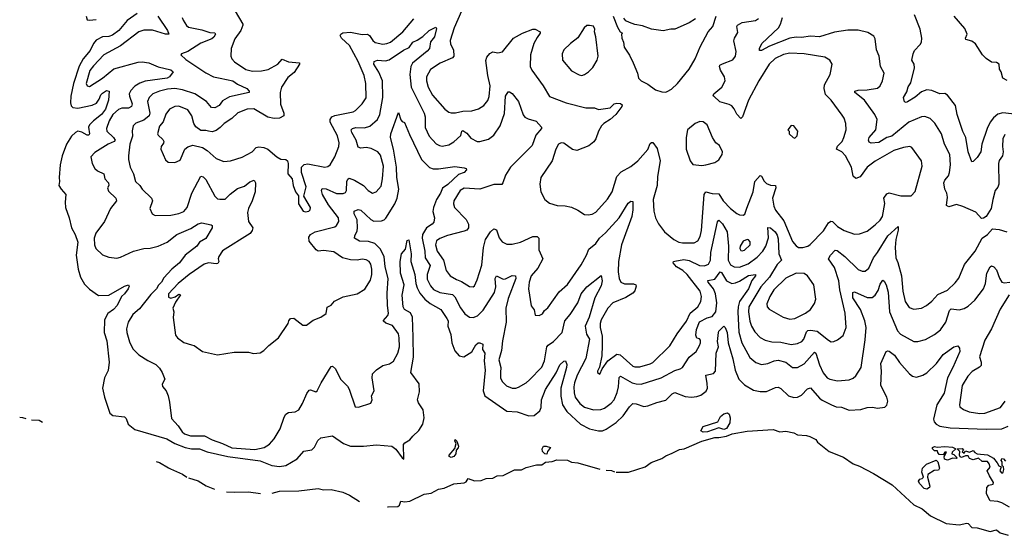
# Model space of a CAD drawing. Extents: x 1493970 to 1595317, y 729910 to 844791.
# Tile 5 of 256: x 1505164 to 1512785, y 766295 to 770288. Entities that reach past the tile are written whole.
import ezdxf

# ---------------------------------------------------------------- set-up
doc = ezdxf.new("R2010")
doc.units = 0

msp = doc.modelspace()

# ---------------------------------------------------------------- linework, layer by layer
at = {"layer": '0CON10XD'}
for points in [[(1506074.4, 770335.6), (1505996.6, 770283.4), (1505930.5, 770205), (1505882, 770168), (1505855, 770157.5), (1505805, 770154.6), (1505755, 770129.6), (1505735.9, 770105), (1505710.7, 770049.3), (1505655, 769985.3), (1505625, 769927.9), (1505579.2, 769795), (1505559.8, 769695), (1505556.2, 769645), (1505561.2, 769621.2), (1505575, 769608.4), (1505615, 769603.5), (1505724.1, 769625.9), (1505759, 769641), (1505778.1, 769671.9), (1505793, 769707), (1505805, 769720.5), (1505835, 769739.2), (1505855.7, 769735.7), (1505851.8, 769665), (1505828, 769595), (1505798, 769555), (1505734.6, 769505.4), (1505705.4, 769474.6), (1505697.7, 769455), (1505703.8, 769405), (1505700, 769395), (1505685, 769394.7), (1505645, 769417.6), (1505615, 769423.8), (1505595, 769414.5), (1505564, 769386), (1505525, 769323.3), (1505493.3, 769235), (1505476.7, 769165), (1505468.9, 769065), (1505471.9, 769035), (1505465.8, 769005), (1505484.2, 768975), (1505521.2, 768935), (1505515.4, 768874.6), (1505519.2, 768835), (1505548, 768755), (1505565, 768677.5), (1505593.9, 768623.9), (1505614.1, 768565), (1505602.2, 768465), (1505616.2, 768355), (1505634.7, 768294.7), (1505665, 768240.8), (1505705, 768200), (1505773, 768153), (1505855, 768154), (1505975, 768224.6), (1506005, 768234.2), (1506011.1, 768225), (1506004.6, 768205), (1505974.6, 768165), (1505951.5, 768145), (1505919.1, 768075), (1505890.5, 768045), (1505845, 768011.5), (1505820.8, 767965), (1505818.4, 767865), (1505838.6, 767801.4), (1505855.9, 767635), (1505847.6, 767572.4), (1505821.4, 767515), (1505805.8, 767435), (1505821.4, 767365), (1505862, 767242), (1505885, 767223.8), (1505975, 767212.5), (1505989, 767199), (1506004.1, 767155), (1506055, 767113.6), (1506301.9, 767041.9), (1506365, 767006.2), (1506445.5, 766975.5), (1506495, 766965.2), (1506555, 766964.8), (1506615, 766940.5), (1506775, 766904.5), (1507025, 766870.8), (1507115, 766834.8), (1507175, 766826.8), (1507223.3, 766835), (1507312, 766888), (1507364.3, 766945.7), (1507425, 766957.1), (1507445, 766977.5), (1507471.1, 767028.9), (1507495, 767049.5), (1507585, 767065.6), (1507671.2, 767005), (1507725, 766984.3), (1507825, 766985.6), (1507925, 766996.7), (1508045, 766984.4), (1508075, 766962.2), (1508125, 766894), (1508137.5, 766885), (1508135, 766998), (1508145, 767010.8), (1508185, 767034.3), (1508207, 767063), (1508254, 767106), (1508283.3, 767155), (1508295.5, 767204.5), (1508286.4, 767266.4), (1508251.7, 767321.7), (1508244.2, 767344.2), (1508257.8, 767405), (1508257.3, 767467.3), (1508192.5, 767555), (1508213.2, 767675), (1508209.4, 767830.6), (1508204.7, 767985), (1508187.7, 768017.7), (1508143.7, 768043.7), (1508133.3, 768063.3), (1508125.4, 768155), (1508140.8, 768235), (1508111.1, 768325), (1508110, 768415), (1508120, 768475), (1508149.7, 768510.3), (1508162.7, 768577.3), (1508175, 768582.5), (1508194.3, 768475), (1508191.9, 768415), (1508222.2, 768315), (1508229.8, 768245), (1508240.5, 768210.5), (1508260.8, 768170.8), (1508300, 768125), (1508340.5, 768090.5), (1508423.3, 768045), (1508470.9, 767975), (1508480, 767955), (1508478.1, 767915), (1508500.6, 767850.6), (1508510, 767785), (1508533.3, 767723.3), (1508565, 767684.5), (1508602.7, 767677.3), (1508663.1, 767716.9), (1508695, 767771.2), (1508712.5, 767785), (1508726.4, 767786.4), (1508750, 767775), (1508747.5, 767735), (1508765.4, 767705.4), (1508758.6, 767645), (1508766.7, 767575), (1508751.8, 767415), (1508764.5, 767375), (1508935, 767255.6), (1509015, 767250), (1509105, 767219.2), (1509146.6, 767223.4), (1509191.1, 767258.9), (1509200, 767285), (1509204.1, 767345), (1509232.7, 767425), (1509316.9, 767553.1), (1509345, 767614), (1509375, 767643.8), (1509390, 767645), (1509398.8, 767618.8), (1509395.4, 767594.6), (1509352.5, 767435), (1509352.4, 767372.4), (1509365.9, 767305), (1509399.6, 767255), (1509505, 767156.8), (1509575, 767119.6), (1509645, 767104.1), (1509674.7, 767105.3), (1509703.5, 767116.5), (1509782, 767168), (1509835, 767219.4), (1509885, 767290.8), (1509910, 767315), (1509935, 767313.8), (1509995, 767292.7), (1510025, 767296.5), (1510095, 767323.5), (1510165, 767340.6), (1510215, 767391.1), (1510235, 767402.2), (1510315, 767368.8), (1510365, 767363.6), (1510405, 767369.1), (1510435, 767379.5), (1510478.3, 767411.7), (1510487.8, 767435), (1510485, 767470), (1510474.7, 767535.3), (1510535, 767546.8), (1510549.2, 767565), (1510555.2, 767705), (1510573, 767755), (1510564.2, 767795), (1510572.9, 767865), (1510575.7, 767875), (1510615, 767913.8), (1510625.6, 767905.6), (1510640.4, 767865), (1510648.9, 767785), (1510685, 767662), (1510702.9, 767575), (1510730.4, 767505), (1510775, 767460.9), (1510845, 767418.9), (1510895, 767409.1), (1510945, 767409.5), (1511015, 767440.8), (1511035, 767442), (1511055, 767430.8), (1511115.5, 767375.5), (1511155, 767361.4), (1511185, 767365.7), (1511215, 767379.4), (1511261.2, 767428.8), (1511285, 767436.7), (1511355, 767357.8), (1511375, 767341.8), (1511448.8, 767305), (1511485, 767291.1), (1511525, 767287.3), (1511585, 767264.5), (1511675, 767269.4), (1511725, 767284.3), (1511765, 767287.1), (1511805, 767279.2), (1511861.7, 767288.3), (1511875, 767302.5), (1511884, 767335), (1511875.8, 767365), (1511830.6, 767455), (1511833.6, 767565), (1511828.6, 767625), (1511871.2, 767718.8), (1511885, 767723.8), (1511895, 767720), (1511935, 767689.2), (1511974.2, 767634.2), (1512052.2, 767545), (1512075, 767528.5), (1512105, 767520), (1512155, 767534.4), (1512185, 767552.2), (1512260.5, 767625), (1512311.5, 767695), (1512395, 767754.2), (1512425, 767762.5), (1512437.5, 767745), (1512440.5, 767719.5), (1512388, 767595), (1512346.2, 767513.8), (1512320.8, 767395), (1512262.6, 767305), (1512238.1, 767195), (1512241.3, 767175), (1512257.5, 767155), (1512285, 767139.7), (1512365, 767128.3), (1512645, 767117.4), (1512765, 767119.6), (1512815, 767140.4)], [(1506233.2, 770315), (1506307.8, 770205), (1506318, 770175), (1506293.6, 770176.4), (1506192.1, 770207.9), (1506125, 770208.2), (1506085, 770195.4), (1505943.9, 770086.1), (1505815.6, 770015), (1505735, 769931.9), (1505707.1, 769895), (1505677.8, 769795), (1505685, 769776), (1505705, 769771.5), (1505805.4, 769835), (1505893.1, 769906.9), (1506080.1, 769959.9), (1506112.8, 769962.8), (1506164.8, 769954.8), (1506235, 769923.2), (1506335, 769900.4), (1506352, 769885), (1506322.9, 769845), (1506305, 769835.5), (1506135, 769811.2), (1506095, 769798), (1506055, 769774.6), (1506025, 769740.9), (1506012.5, 769715), (1506013.5, 769695), (1506034.6, 769635.4), (1506028.5, 769615), (1506006.3, 769603.7), (1505955, 769602.1), (1505928.1, 769591.9), (1505885.5, 769555), (1505856.2, 769505), (1505835.5, 769445), (1505838.5, 769425), (1505890, 769375), (1505902.5, 769355), (1505894.2, 769345), (1505848.5, 769325), (1505745, 769260), (1505715.8, 769225), (1505725.8, 769175), (1505746.8, 769136.8), (1505766.8, 769116.8), (1505816, 769095), (1505824.2, 769055), (1505850.6, 769025), (1505854.2, 769005)], [(1505678.3, 770315), (1505685, 770288.4), (1505704.1, 770284.1), (1505755, 770289.2)], [(1506422.5, 770305), (1506429.2, 770285), (1506454.5, 770244.5), (1506470.6, 770230.6), (1506575, 770208.9), (1506635, 770189.3), (1506675, 770186.2), (1506679.1, 770175), (1506667, 770153), (1506650.4, 770139.6), (1506565, 770106.7), (1506465, 770043.1), (1506416.7, 770025), (1506410, 770015), (1506449.4, 769979.4), (1506605, 769877.7), (1506665, 769846.2), (1506715, 769834.6), (1506815, 769815.4), (1506850.1, 769790.1), (1506921.2, 769755), (1506940, 769735), (1506940, 769725), (1506789.1, 769690.9), (1506735, 769660.4), (1506707.1, 769622.9), (1506675, 769606.9), (1506647.4, 769607.4), (1506610, 769655), (1506520, 769715), (1506425, 769746.4), (1506365.7, 769754.3), (1506309, 769751), (1506245, 769735.2), (1506195, 769713.1), (1506167.3, 769685), (1506153.3, 769655), (1506170.4, 769565), (1506166.8, 769545), (1506125, 769509.2), (1506061.9, 769488.1), (1506042.9, 769465), (1506033.6, 769426.4), (1506037.3, 769385), (1506015.4, 769324.6), (1506005.7, 769235)], [(1506832, 770355), (1506890.6, 770255), (1506890, 770245), (1506875.3, 770204.7), (1506829.5, 770140.5), (1506801.9, 770065), (1506797.5, 770005), (1506805.8, 769985), (1506827.5, 769962.5), (1506915, 769902.9), (1506965, 769889.2), (1507035, 769891.2), (1507086.8, 769903.2), (1507163.3, 769945), (1507195, 769983.3), (1507245, 769962), (1507329.2, 769955), (1507329.4, 769945), (1507289.6, 769880.4), (1507239.4, 769840.6), (1507190.4, 769765), (1507180, 769725), (1507183.5, 769635), (1507209.5, 769565), (1507208.1, 769545), (1507175, 769525.7), (1507135, 769522), (1507085, 769534.4), (1506977.4, 769597.4), (1506924.7, 769595.3), (1506852.6, 769567.4), (1506806.6, 769523.4), (1506747.5, 769485), (1506717, 769453), (1506685, 769431.4), (1506655, 769418.6), (1506624.3, 769424.3), (1506605, 769430.8), (1506565, 769430.8), (1506527.4, 769457.4), (1506511.9, 769485), (1506497.5, 769545), (1506465, 769590), (1506395, 769618.6), (1506364.3, 769615.7), (1506324.2, 769595.8), (1506295, 769556.7), (1506273.8, 769496.2), (1506245.5, 769464.5), (1506231.9, 769405), (1506235, 769394), (1506270.7, 769360.7), (1506278.8, 769345), (1506278.2, 769331.8), (1506259.2, 769305), (1506256, 769285), (1506292.3, 769202.3), (1506313.6, 769183.6), (1506365, 769181.2), (1506405, 769200), (1506441.2, 769285), (1506465.8, 769304.2), (1506505, 769316.2), (1506579.1, 769299.1), (1506615.6, 769275.6), (1506685, 769214), (1506745, 769190.8), (1506795, 769194.2), (1506885, 769222.5), (1506963.8, 769265), (1506995, 769297.8), (1507015, 769302.9), (1507055, 769297.7), (1507085, 769285.5), (1507154.2, 769225), (1507185, 769207.1), (1507225, 769205.6), (1507237.1, 769195), (1507242.2, 769175), (1507240, 769095), (1507273.8, 769055), (1507280, 769005), (1507300, 768955), (1507322, 768925), (1507322.3, 768862.3), (1507358.8, 768805), (1507375, 768800), (1507402.5, 768805), (1507413.3, 768815), (1507413.8, 768835), (1507362.3, 768922.3), (1507380.5, 768995), (1507344.5, 769105), (1507344.4, 769145), (1507365, 769165.6), (1507395, 769171.8), (1507525, 769145.6), (1507548.9, 769151.1), (1507568, 769165), (1507602.2, 769225), (1507633.5, 769305), (1507636.4, 769335), (1507625, 769389.2), (1507568.2, 769495), (1507566.5, 769515), (1507580.5, 769535), (1507603, 769547), (1507745, 769575.5), (1507764.2, 769585), (1507815, 769635.7), (1507845, 769684), (1507843.8, 769795), (1507829.7, 769855), (1507783.7, 769965), (1507717.5, 770087.5), (1507654.4, 770145), (1507645.7, 770165), (1507649.2, 770175), (1507665, 770185.5), (1507725, 770192.2), (1507815, 770174.1), (1507855, 770177.1), (1507872.1, 770165), (1507896.2, 770126.2), (1507915, 770110.8), (1507975, 770099.2), (1508005, 770103.1), (1508034.7, 770115.3), (1508129.6, 770195), (1508214.6, 770295)], [(1508583.5, 770355), (1508527.2, 770225), (1508496.3, 770126.3), (1508498.9, 770098.9), (1508521.8, 770055), (1508525.5, 770005), (1508515, 769992.9), (1508419.4, 769950.6), (1508345, 769903.3), (1508313.9, 769845), (1508313.2, 769815), (1508326.4, 769766.4), (1508358.2, 769705), (1508454.7, 769594.7), (1508485, 769573.1), (1508505, 769566.9), (1508537.6, 769567.6), (1508595, 769579.5), (1508665, 769582.3), (1508715, 769597.1), (1508756.8, 769623.2), (1508786.9, 769663.1), (1508797.8, 769692.2), (1508806, 769775), (1508786.9, 769855), (1508772.7, 769972.7), (1508781, 769999), (1508802.6, 770027.4), (1508825, 770039.5), (1508865, 770031.2), (1508901.2, 770038.8), (1508985.6, 770145), (1509055, 770182.9), (1509135, 770214.4), (1509155, 770215.6), (1509193.8, 770195), (1509193.8, 770185), (1509168.5, 770151.5), (1509144.6, 770105), (1509118.9, 770015), (1509115.4, 769925), (1509127.7, 769897.7), (1509215.9, 769775.9), (1509265, 769694.4), (1509395, 769643.2), (1509545, 769605.4), (1509614.5, 769604.5), (1509645, 769593.3), (1509735, 769604.5), (1509764.5, 769635.5), (1509785, 769643.1), (1509815, 769640), (1509827.9, 769627.9), (1509825.2, 769614.8), (1509777.1, 769552.9), (1509734.6, 769515.4), (1509684.4, 769485), (1509666.7, 769465), (1509644.4, 769425), (1509624.5, 769365.5), (1509608.3, 769341.7), (1509568.3, 769311.7), (1509475.6, 769274.4), (1509443.6, 769283.6), (1509375, 769332.9), (1509354.5, 769335.5), (1509334, 769325), (1509314.5, 769285.5), (1509284.5, 769195.5), (1509197.5, 769065), (1509188.8, 769015), (1509196.7, 768955), (1509227.5, 768895), (1509266.1, 768866.1), (1509325, 768848), (1509385.9, 768845.9), (1509435, 768836), (1509484.2, 768814.2), (1509535, 768780), (1509565, 768776.2), (1509595, 768782), (1509623, 768797), (1509715, 768898), (1509749.4, 768955), (1509787.3, 769075), (1509820.8, 769109.2), (1509895, 769151.4), (1509949.4, 769195), (1510025, 769282.2), (1510045, 769329.4), (1510055, 769338.1), (1510065, 769337.5), (1510098.3, 769291.7), (1510121.2, 769195), (1510100, 769075), (1510098.2, 769005), (1510067.8, 768895), (1510073.1, 768805), (1510084.3, 768754.3), (1510107.7, 768707.7), (1510155, 768646), (1510226.9, 768586.9), (1510265, 768565.6), (1510295, 768558.9), (1510385, 768559.2), (1510414.3, 768575.7), (1510431.3, 768608.7), (1510441.5, 768655), (1510461.9, 768935), (1510475, 768954.6), (1510525, 768942.9), (1510575, 768940), (1510609.6, 768885), (1510665, 768825.6), (1510715, 768786.2), (1510735, 768778), (1510765, 768773.3), (1510777.7, 768782.3), (1510792.2, 768827.8), (1510841.8, 768955), (1510853.6, 769035), (1510895, 769081.4), (1510905, 769075.8), (1510927.6, 769037.6), (1510945, 769020.5), (1510975, 769007.9), (1511015, 769003.3), (1511016.7, 768985), (1510992.2, 768905), (1511000.4, 768845), (1511015, 768814.4), (1511079.3, 768729.3), (1511145, 768571.2), (1511175, 768536.2), (1511192.5, 768525), (1511226.1, 768523.9), (1511265, 768534), (1511282.9, 768547.1), (1511385, 768653.1), (1511425, 768714), (1511441.4, 768728.6), (1511455, 768725.6), (1511495, 768686.4), (1511545, 768654.4), (1511625, 768626.7), (1511665, 768630), (1511725, 768650), (1511785, 768698.6), (1511824.2, 768735), (1511843.1, 768765), (1511859.6, 768865), (1511853.8, 768906.2), (1511875, 768939.2), (1511895, 768947.5), (1511985, 768923.1), (1512064.1, 768924.1), (1512095, 768956.7), (1512149.4, 769155), (1512144.4, 769194.4), (1512068.9, 769298.9), (1512055, 769305.5), (1512005, 769298.9), (1511931.4, 769275), (1511785, 769192.9), (1511725, 769146.2), (1511669.6, 769070.4), (1511635, 769058), (1511615, 769076.7), (1511602.7, 769145), (1511556.7, 769235), (1511526.7, 769265), (1511486.9, 769285), (1511495, 769309.5), (1511529.4, 769345), (1511541.9, 769375), (1511562, 769435), (1511559.4, 769485), (1511545.7, 769525), (1511529.8, 769549.8), (1511445, 769666), (1511400, 769710), (1511390.8, 769755), (1511392.5, 769785), (1511437.5, 769865), (1511453.8, 769945), (1511435.9, 769975.9), (1511397.3, 769997.3), (1511235, 770024.5), (1511125, 770029.2), (1511075, 770020), (1511011.2, 769988.8), (1510965.8, 769944.2), (1510886.1, 769813.9), (1510804.5, 769665), (1510758.6, 769535), (1510745, 769524), (1510716, 769556), (1510695, 769597.1), (1510675, 769620), (1510655, 769631.5), (1510582.8, 769652.7), (1510535.7, 769695), (1510532.5, 769705), (1510537.5, 769715), (1510599.2, 769765), (1510624.3, 769815), (1510619.4, 769845), (1510587.6, 769897.6), (1510580, 769925), (1510584.6, 769935.4), (1510603.3, 769946.7), (1510683.8, 769976.2), (1510705.3, 770004.7), (1510708.9, 770041.1), (1510691.9, 770125), (1510696.7, 770145), (1510721.4, 770188.6), (1510715.5, 770235), (1510721.1, 770245), (1510755, 770266.9), (1510859.1, 770280.9), (1510882.1, 770297.9)], [(1509757.5, 770315), (1509791.7, 770231.7), (1509812.5, 770195), (1509830, 770185), (1509822.5, 770175), (1509823.8, 770145), (1509836.7, 770115), (1509844, 770075), (1509885, 770012.5), (1509913.3, 769955), (1509946.7, 769875), (1509954.3, 769834.3), (1509975, 769814), (1510025, 769788.8), (1510086.1, 769746.1), (1510135, 769730), (1510165, 769727.5)], [(1510395, 770296), (1510347, 770263), (1510235, 770215.7), (1510205, 770215.8), (1510145, 770202.9), (1510055, 770214), (1509985, 770241.2), (1509925, 770251.2), (1509885, 770266.7), (1509855, 770280), (1509839.3, 770299.3)], [(1510165, 769727.5), (1510175, 769733.3), (1510208.8, 769751.2), (1510255.5, 769794.5), (1510345, 769906.2), (1510393.1, 769985), (1510432, 770078), (1510492, 770195), (1510528.6, 770235), (1510554, 770315)], [(1512775.6, 769265.6), (1512771.9, 769235), (1512745, 769198.8), (1512739.4, 769175), (1512742.7, 769015), (1512735, 768990), (1512715.8, 768965), (1512695.7, 768895), (1512684.4, 768825.6), (1512645.5, 768764.5), (1512625, 768750), (1512607.7, 768747.7), (1512565, 768798), (1512465, 768842.5), (1512415, 768856.7), (1512355, 768838.9), (1512338.5, 768848.5), (1512346.2, 768915), (1512340.5, 768945), (1512325, 768976.7), (1512317.6, 769025), (1512324, 769046), (1512352.2, 769077.8), (1512361.1, 769105), (1512370, 769165), (1512363.8, 769245), (1512321.2, 769325), (1512298.8, 769405), (1512247.3, 769487.3), (1512212.2, 769522.2), (1512171.3, 769538.7), (1512145, 769536.7), (1512045.8, 769495), (1511915, 769385.9), (1511875, 769375.3), (1511815, 769336), (1511755, 769332.7), (1511740, 769340), (1511734, 769355), (1511739.6, 769375), (1511790.8, 769435), (1511800.6, 769515), (1511784.4, 769555), (1511702.7, 769665), (1511629.2, 769725), (1511629.2, 769735), (1511655, 769742.9), (1511725, 769744.6), (1511803, 769757), (1511823.8, 769775), (1511842.5, 769815), (1511854.2, 769875), (1511826.9, 769925), (1511815.6, 770005), (1511795.6, 770055), (1511785, 770140), (1511775, 770160), (1511729.5, 770189.5), (1511655, 770206.2), (1511575, 770207.6), (1511472.2, 770192.2), (1511355, 770156.5), (1511285, 770159.7), (1511215, 770150), (1511175, 770153.6), (1511125, 770144.2), (1510966.9, 770083.1), (1510905, 770050), (1510890.5, 770050.5), (1510889.2, 770065), (1510908.5, 770105), (1511036.5, 770225), (1511053.8, 770255), (1511068.8, 770305)], [(1512651.6, 769445), (1512611.5, 769325), (1512604.3, 769265), (1512575, 769222), (1512545, 769190), (1512535, 769187.5), (1512505.6, 769265), (1512486.4, 769376.4), (1512465, 769421.2), (1512420, 769555), (1512407.1, 769625), (1512345, 769704), (1512325, 769716), (1512285, 769713.5), (1512225, 769740.7), (1512185, 769744.5), (1512145, 769728.5), (1512095, 769687.3), (1512035, 769651.9), (1512025, 769648), (1512012.5, 769652.5), (1512006, 769685), (1512031.1, 769728.9), (1512040.6, 769769.4), (1512060.6, 769799.4), (1512090, 769915), (1512086.7, 769945), (1512068.6, 769975), (1512079.2, 770025), (1512090.9, 770049.1), (1512135, 770096.2), (1512144.2, 770115), (1512145.8, 770144.2), (1512133.3, 770215), (1512091.2, 770325)], [(1512806.4, 769816.4), (1512773.3, 769835), (1512761.2, 769885), (1512749.2, 769905), (1512744.5, 769945), (1512723.8, 769956.2), (1512685, 769960.5), (1512645, 769987.4), (1512617.6, 770015), (1512562.2, 770102.2), (1512535, 770123.3), (1512488, 770135), (1512484.2, 770145), (1512498, 770175), (1512480, 770220), (1512396.2, 770315)], [(1506005.7, 769235), (1506005.7, 769205), (1506018.1, 769145), (1506044.6, 769094.6), (1506061.5, 769035), (1506092.9, 769005), (1506111.9, 768975), (1506184.3, 768905), (1506190.8, 768885), (1506171.2, 768825), (1506190, 768785), (1506212.7, 768772.7), (1506335, 768774.3), (1506395, 768786.9), (1506435, 768803.1), (1506460.4, 768835), (1506497.5, 768945), (1506565, 769076.7), (1506585, 769072), (1506605, 769050.8), (1506675, 768921.4), (1506695, 768900.6), (1506712.7, 768897.3), (1506755, 768898.6), (1506792.8, 768937.3), (1506849.5, 768980.5), (1506905, 769000), (1506945, 769033.8), (1506980, 769045), (1506990, 769025), (1506987.5, 768955), (1506963.8, 768886.2), (1506933.8, 768825), (1506927.1, 768795), (1506934.4, 768725), (1506967.5, 768675), (1506964.5, 768655), (1506948.5, 768631.5), (1506735, 768497.3), (1506704.3, 768455), (1506700, 768435), (1506704.4, 768415), (1506698.9, 768401.1), (1506685, 768397.1), (1506625, 768404.3), (1506592, 768395), (1506475.8, 768315), (1506391.9, 768245), (1506315.6, 768165), (1506315, 768140), (1506335, 768130.6), (1506368.3, 768141.7), (1506395, 768162.5), (1506407.5, 768157.5), (1506369.4, 768100.6), (1506350.5, 768055), (1506357.1, 768025), (1506353, 767983), (1506371.2, 767845), (1506384.5, 767824.5), (1506435, 767787.1), (1506495, 767769.2), (1506515, 767764), (1506579.1, 767719.1), (1506695, 767691.4), (1506825, 767713.8), (1506935, 767713.3), (1506975, 767702.5), (1507025, 767707.5), (1507055, 767726.7), (1507091.2, 767765), (1507166.7, 767825), (1507243.3, 767935), (1507246.7, 767955), (1507260, 767975), (1507285, 767976.7), (1507355, 767922.5), (1507385, 767923.3), (1507435, 767960), (1507496.1, 767983.9), (1507535, 768012.5), (1507545, 768062.5), (1507575, 768077.5), (1507600.6, 768109.4), (1507667.5, 768142.5), (1507776, 768164), (1507835, 768200.4), (1507878.5, 768271.5), (1507890, 768315), (1507890.3, 768355), (1507881.3, 768395), (1507869.6, 768415), (1507845, 768428.8), (1507815, 768434.6), (1507775, 768427.1), (1507725, 768428.5), (1507663.3, 768443.3), (1507595, 768490.6), (1507515, 768500.5), (1507475, 768495.6), (1507459.4, 768505), (1507405, 768573.8), (1507400.8, 768605), (1507416.2, 768625), (1507452, 768645), (1507602.5, 768685), (1507616.7, 768695), (1507634.5, 768725), (1507631.2, 768755), (1507554.8, 768854.8), (1507508.2, 768935), (1507498.9, 768965), (1507505, 768980), (1507535, 768979.3), (1507615, 768942.4), (1507668.8, 768941.2), (1507685, 768950.6), (1507694.5, 768965), (1507695.9, 769034.1), (1507705, 769054.3), (1507715, 769061.1), (1507755, 769046), (1507824.4, 769005), (1507861.1, 768965), (1507895, 768945.6), (1507922.5, 768955), (1507960.9, 768999.1), (1507973.5, 769055), (1507980, 769155), (1507957.9, 769237.9), (1507935, 769265.3), (1507885, 769291.7), (1507845, 769298.2), (1507804.1, 769294.1), (1507785, 769300.6), (1507767.8, 769355), (1507734.6, 769415), (1507730, 769435), (1507739.2, 769445), (1507765, 769454), (1507831.7, 769451.7), (1507875, 769464.5), (1507934.1, 769515.9), (1507952.2, 769555), (1507974.8, 769685), (1507971.6, 769815), (1507945, 769883.1), (1507904.6, 769944.6), (1507907.5, 769965), (1507934.1, 769975.9), (1507995, 769970.3), (1508025, 769978), (1508135, 770051.1), (1508177.8, 770072.3), (1508206, 770114), (1508240.8, 770130.8), (1508285, 770158.6), (1508334.7, 770205.3), (1508385, 770230), (1508390.8, 770220.8), (1508374.4, 770155.6), (1508345, 770117.5), (1508335.6, 770065), (1508318.9, 770045), (1508205, 769952.5), (1508191.3, 769925), (1508182.8, 769865), (1508194.1, 769765), (1508295.8, 769565), (1508303.2, 769535), (1508302.1, 769452.1), (1508334.4, 769385), (1508387.8, 769327.8), (1508413.6, 769313.6), (1508435, 769310), (1508485, 769320), (1508525, 769341.8), (1508577.9, 769392.1), (1508585.7, 769424.3), (1508595, 769430), (1508625, 769408.5), (1508655, 769370.6), (1508705, 769344.2), (1508725, 769344.2), (1508793.8, 769363.8), (1508835, 769394.2), (1508882.1, 769465), (1508916.9, 769563.1), (1508924.1, 769695.9), (1508945, 769730), (1508955, 769730), (1508975, 769716.2), (1509024, 769655), (1509062.1, 769552.1), (1509074, 769534), (1509100.2, 769520.2), (1509162.7, 769502.7), (1509203.3, 769455), (1509202.5, 769445), (1509160, 769395), (1509131.9, 769315), (1508962.7, 769145), (1508924.6, 769085), (1508904.4, 769025), (1508895, 769012.9), (1508835, 769012.5), (1508725, 768976.8), (1508605, 768982.5), (1508572.7, 768965), (1508525.5, 768885), (1508521.3, 768861.3), (1508528.6, 768835), (1508619.8, 768739.8), (1508636.9, 768705), (1508637.8, 768675), (1508625, 768658.1), (1508605, 768649.6), (1508475, 768616.7), (1508415, 768594.5), (1508390.5, 768575), (1508382.5, 768545), (1508395, 768494.4), (1508443.9, 768425), (1508465, 768346.2), (1508496.2, 768305), (1508544.2, 768275), (1508585, 768261.5), (1508645, 768220.8), (1508675, 768219.2), (1508685, 768228), (1508706, 768274), (1508742.2, 768387.8), (1508753.9, 768525), (1508770.8, 768585), (1508807.1, 768645), (1508835, 768668.6), (1508855, 768661.2), (1508875, 768598), (1508898.9, 768568.9), (1508935, 768550.8), (1508975, 768550.8), (1509040, 768565), (1509135, 768610), (1509169.5, 768609.5), (1509183.1, 768595), (1509182.5, 768505), (1509212.2, 768435), (1509174.3, 768365), (1509122.9, 768305), (1509107.3, 768255), (1509102.7, 768205), (1509122.3, 768072.3), (1509145, 768040), (1509155, 768000), (1509185, 767997.5), (1509209.5, 768010.5), (1509226.7, 768035), (1509252.7, 768057.3), (1509340.6, 768179.4), (1509405, 768237.5), (1509509.8, 768390.2), (1509551.5, 768465), (1509569.1, 768510.9), (1509624.7, 768555.3), (1509652.3, 768595), (1509697.5, 768637.5), (1509803.8, 768755), (1509875, 768867.1), (1509895, 768882), (1509909.2, 768879.2), (1509910, 768815), (1509902.1, 768765), (1509822.3, 768545), (1509800, 768415), (1509796.6, 768335), (1509803.1, 768285), (1509817.8, 768255), (1509845, 768242.2), (1509915, 768243.6), (1509934.2, 768235), (1509936.7, 768225), (1509925, 768187.5), (1509908.9, 768171.1), (1509855, 768136.1), (1509755, 768094.6), (1509716.3, 768053.7), (1509665.4, 767965), (1509656.2, 767935), (1509656.2, 767905), (1509672.6, 767837.4), (1509672.5, 767765), (1509669.5, 767685), (1509652.3, 767597.7), (1509636.7, 767565), (1509637.5, 767555), (1509655, 767543.3), (1509672.5, 767585), (1509715.7, 767645), (1509785, 767696.6), (1509811.5, 767691.5), (1509909.2, 767605), (1509925, 767599.2), (1509965, 767599.2), (1510045, 767622.1), (1510065, 767633.6), (1510197.1, 767762.9), (1510252.2, 767855), (1510325, 767953.1), (1510353.2, 768015), (1510413.8, 768065), (1510435.4, 768105), (1510442, 768145), (1510431.5, 768185), (1510329.3, 768315), (1510296.4, 768346.4), (1510247.9, 768375), (1510223.1, 768405), (1510225.7, 768414.3), (1510235, 768418.9), (1510305, 768430.8), (1510345, 768422.1), (1510425, 768385.7), (1510465, 768381.8), (1510495, 768394.6), (1510511.4, 768425), (1510514.8, 768485), (1510565, 768722.5), (1510575, 768735.8), (1510605, 768706.7), (1510640, 768645), (1510649.8, 768535), (1510647.1, 768425), (1510665, 768390.4), (1510695, 768373.9), (1510735, 768371.3), (1510803.7, 768396.3), (1510871.4, 768448.6), (1510915, 768495.4), (1510939.7, 768535), (1510961.1, 768598.9), (1510955, 768678), (1510975, 768675.5), (1511012.7, 768645), (1511028.3, 768618.3), (1511035, 768590), (1511039.1, 768475), (1511061.2, 768425), (1511026.5, 768393.5), (1510968.7, 768295), (1510899.9, 768220.1), (1510806.6, 768065), (1510804.4, 768025), (1510814.4, 767954.4), (1510828.2, 767915), (1510855, 767871.1), (1510895, 767826.7), (1510935.3, 767805.3), (1510985, 767794.6), (1511055, 767789.6), (1511135, 767771.5), (1511185, 767780.4), (1511217.8, 767795), (1511234.8, 767815.2), (1511255, 767870.5), (1511265, 767880), (1511285.3, 767884.8), (1511335.5, 767875.5), (1511425, 767805.6), (1511445, 767794.2), (1511465, 767796), (1511495, 767810), (1511537.9, 767842.1), (1511560, 767905), (1511554.5, 768015), (1511511.4, 768195), (1511504.2, 768265), (1511470.1, 768370.1), (1511425.6, 768435), (1511440.4, 768465), (1511475, 768502.5), (1511491.7, 768501.7), (1511550.5, 768455), (1511655, 768354.5), (1511685, 768340), (1511708.6, 768341.4), (1511735.8, 768364.2), (1511773.1, 768445), (1511805, 768485.5), (1511884.7, 768615), (1511965, 768686), (1511965, 768657.5), (1511945.2, 768584.8), (1511941.1, 768525), (1511944.7, 768445), (1511962.1, 768407.9), (1511989.1, 768305), (1511998.8, 768185), (1512018.9, 768105), (1512048.7, 768058.7), (1512085, 768047.1), (1512145, 768054.4), (1512182, 768075), (1512225, 768108.1), (1512271, 768159), (1512345, 768194.5), (1512405, 768249.2), (1512433.6, 768286.4), (1512476.7, 768393.3), (1512560, 768495), (1512614.5, 768595.5), (1512655, 768625.8), (1512695, 768667.5), (1512745, 768664.3), (1512805, 768644.2)], [(1509515, 769856.2), (1509535, 769863.3), (1509567.5, 769885), (1509600.7, 769919.3), (1509634, 769975), (1509640.8, 770005), (1509624.2, 770155), (1509613.3, 770195), (1509616.7, 770215), (1509605, 770237.5), (1509575, 770242.5), (1509555, 770242.5), (1509532.5, 770225), (1509483, 770147), (1509426.7, 770105), (1509375, 770053.8), (1509362, 770025), (1509366.2, 769975), (1509435, 769892.5), (1509495, 769861.2), (1509515, 769856.2)], [(1505854.2, 769005), (1505844.4, 768985), (1505850.2, 768960.2), (1505907.5, 768905), (1505912.9, 768885), (1505865.7, 768825), (1505819.4, 768725), (1505754.4, 768635), (1505740.6, 768595), (1505742.5, 768545), (1505754, 768515), (1505805, 768466.7), (1505855, 768448), (1505915, 768440.8), (1505945, 768448.6), (1506045.3, 768494.7), (1506125, 768516.9), (1506175, 768519.1), (1506235, 768534.2), (1506304.5, 768565), (1506380.6, 768625), (1506489.6, 768670.4), (1506545, 768706), (1506575, 768716), (1506645, 768700), (1506653.3, 768693.3), (1506653.8, 768675), (1506605.5, 768594.5), (1506554.6, 768565.4), (1506535, 768534.2), (1506445.8, 768464.2), (1506401.5, 768405), (1506342.8, 768357.2), (1506280, 768290), (1506261.8, 768255), (1506238.4, 768231.6), (1506223.8, 768205), (1506178.9, 768161.1), (1506090.2, 768049.8), (1506038.6, 768005), (1506004, 767945), (1505991.2, 767895), (1505994, 767865), (1506015, 767792.5), (1506039.5, 767739.5), (1506085, 767693.8), (1506155, 767648), (1506216.8, 767616.8), (1506245, 767590), (1506266.2, 767555), (1506286.2, 767505), (1506267.5, 767465), (1506268.3, 767448.3), (1506296.7, 767415), (1506312, 767375), (1506323.8, 767325), (1506338.3, 767198.3), (1506391.9, 767141.9), (1506422.2, 767095), (1506440.5, 767080.5), (1506485.4, 767065.4), (1506595, 767064.2), (1506655, 767033.1), (1506735, 767007.2), (1506805, 766971.1), (1506985, 766958.7), (1507055.9, 766974.1), (1507098.6, 767001.4), (1507135, 767042), (1507181.1, 767118.9), (1507210.9, 767209.1), (1507225, 767232.5), (1507245, 767246.9), (1507295, 767250.8), (1507324.4, 767265.6), (1507352.7, 767315), (1507386, 767394), (1507405, 767418), (1507415, 767420.8), (1507455, 767406), (1507467.4, 767412.6), (1507497.8, 767475), (1507575, 767601.2), (1507585.9, 767605.9), (1507608, 767585), (1507647.5, 767505), (1507701.1, 767451.1), (1507714, 767426), (1507760.6, 767290.6), (1507787.7, 767287.7), (1507882.5, 767317.5), (1507892.9, 767345), (1507888, 767375), (1507906.9, 767415), (1507891.9, 767515), (1507894.6, 767545.4), (1507924.7, 767575.3), (1507975, 767611.2), (1508026.7, 767623.3), (1508056.3, 767643.7), (1508090, 767705), (1508102.7, 767755), (1508102.5, 767825), (1508095, 767855.7), (1508048.8, 767918.8), (1507997.6, 767937.6), (1507976.7, 767955), (1508013.3, 767996.7), (1508019.6, 768015), (1508011.2, 768075), (1508008.9, 768171.1), (1508015.3, 768285), (1507993.5, 768373.5), (1507984.7, 768455), (1507955, 768512.7), (1507914, 768554), (1507865, 768571.4), (1507793.2, 768573.2), (1507756.2, 768595), (1507756.9, 768615), (1507777.1, 768652.9), (1507779.7, 768675), (1507777.4, 768737.4), (1507753.6, 768785), (1507752, 768805), (1507785, 768818.6), (1507805, 768814.3), (1507881, 768741), (1507905, 768728.7), (1507965, 768731.1), (1507985, 768738.2), (1507998.9, 768751.1), (1508067.4, 768862.6), (1508085, 768906.2), (1508098.8, 768975), (1508083.6, 769065), (1508081.2, 769145), (1508056.8, 769285), (1508034.4, 769375), (1508036.9, 769405), (1508095, 769570), (1508113.9, 769513.9), (1508125, 769500), (1508143.3, 769493.3), (1508181.2, 769398.8), (1508274.8, 769204.8), (1508335, 769142.5), (1508365, 769132.9), (1508405, 769132.3), (1508532.3, 769152.3), (1508605, 769142), (1508620, 769135), (1508623.3, 769125), (1508605, 769106), (1508559.7, 769090.3), (1508476.9, 769013.1), (1508436.2, 768983.8), (1508421.1, 768945), (1508390, 768895), (1508366.8, 768833.3), (1508362.6, 768802.6), (1508374.6, 768755), (1508368.8, 768721.2), (1508355.5, 768705), (1508313.1, 768676.9), (1508283.1, 768625), (1508279.8, 768595), (1508300.4, 768495), (1508303.1, 768445), (1508340, 768385), (1508318.4, 768315), (1508318.3, 768278.3), (1508345, 768226.7), (1508368, 768198), (1508415, 768174.6), (1508515, 768159.6), (1508531.1, 768141.1), (1508575, 768057.1), (1508610.6, 768010.6), (1508644.6, 767984.6), (1508675, 767981.9), (1508706.5, 767993.5), (1508751.8, 768038.2), (1508840.4, 768175), (1508850.1, 768219.9), (1508843.4, 768285), (1508855, 768305.7), (1508905, 768277.9), (1508925, 768280.9), (1508975, 768307.9), (1509000.8, 768305), (1509003.8, 768285), (1508945, 768129.2), (1508926.9, 768055), (1508930, 767945), (1508899.9, 767800.1), (1508894.2, 767725.8), (1508873.8, 767655), (1508887.5, 767595), (1508885.4, 767555.4), (1508886.4, 767515), (1508899.4, 767485), (1508931.4, 767451.4), (1508975, 767435.6), (1509004.5, 767435.5), (1509025, 767443.1), (1509083.9, 767476.1), (1509111.2, 767498.8), (1509205, 767597.1), (1509225, 767646.2), (1509245.3, 767755), (1509255, 767768.5), (1509295, 767795.5), (1509362.2, 767865), (1509383.5, 767956.5), (1509424.6, 768005), (1509484.3, 768095.8), (1509509.7, 768165), (1509555, 768220.4), (1509665, 768307.5), (1509671.4, 768265), (1509665, 768227.5), (1509616.3, 768133.7), (1509571, 767985), (1509540, 767915), (1509552.2, 767852.2), (1509575.3, 767815), (1509546.5, 767665), (1509480, 767535), (1509457.2, 767475), (1509453.5, 767445), (1509455, 767397.5), (1509463.9, 767365), (1509499.6, 767315), (1509535, 767287.3), (1509605, 767267.7), (1509662, 767268), (1509689.9, 767280.1), (1509742.2, 767317.8), (1509764.7, 767345.3), (1509789.2, 767400.8), (1509800, 767445), (1509803.9, 767516.1), (1509813.3, 767526.7), (1509905, 767476.6), (1509935, 767467.3), (1509975, 767466.2), (1510128, 767515), (1510235, 767572), (1510276.9, 767583.1), (1510294.6, 767595.4), (1510346.7, 767675), (1510400.8, 767719.2), (1510425.8, 767765), (1510434, 767785), (1510433.8, 767805), (1510425.7, 767815.7), (1510405, 767822.5), (1510397.8, 767845), (1510402.4, 767887.6), (1510425, 767948.8), (1510485, 767978.2), (1510525, 767989.1), (1510551.4, 768025), (1510561.4, 768095), (1510549, 768165), (1510534.4, 768205), (1510493.1, 768255), (1510491.1, 768268.9), (1510545, 768278.4), (1510585, 768334.4), (1510595, 768330.5), (1510635, 768266.9), (1510675, 768244.7), (1510705, 768249.2), (1510735, 768262.4), (1510805, 768308.1), (1510860, 768315), (1510858.6, 768305), (1510830.5, 768269.5), (1510804.3, 768205), (1510735.6, 768105), (1510724, 768065), (1510723.6, 768026.4), (1510729.2, 767869.2), (1510752.9, 767785), (1510815, 767671.9), (1510863, 767633), (1510905, 767617.8), (1510955, 767625.5), (1511005, 767646.4), (1511035, 767650.4), (1511095, 767636.8), (1511145, 767595.5), (1511185, 767594.4), (1511235, 767623.1), (1511315, 767712.5), (1511325.4, 767705.4), (1511355.4, 767615), (1511384, 767554), (1511415, 767515.6), (1511435, 767503.5), (1511495, 767490), (1511585, 767498.9), (1511615, 767511.9), (1511635, 767530.8), (1511678.2, 767595), (1511708.6, 767808.6), (1511715.8, 767905), (1511705.9, 767955), (1511671.6, 768045), (1511614.1, 768134.1), (1511613.5, 768175), (1511625, 768181.4), (1511725, 768136.2), (1511763.3, 768136.7), (1511785, 768154.4), (1511809.6, 768190.4), (1511825, 768240), (1511845, 768270), (1511855, 768263.8), (1511870, 768235), (1511887.2, 768177.2), (1511895.6, 768025.6), (1511957.5, 767877.5), (1511981.9, 767851.9), (1512085, 767795.8), (1512115, 767795.7), (1512175, 767812.2), (1512245, 767849.4), (1512292.5, 767885), (1512331.5, 767945), (1512360.4, 768035), (1512375, 768048.2), (1512435, 768042.3), (1512475, 768051.5), (1512505, 768068.9), (1512557.8, 768115), (1512625.3, 768204.7), (1512638.8, 768245), (1512650.5, 768325), (1512675, 768373.8), (1512685, 768382), (1512705, 768374.2), (1512725, 768352), (1512747.2, 768287.2), (1512766.6, 768256.6), (1512785, 768250), (1512827.5, 768255)], [(1512883.6, 769553.6), (1512772.6, 769567.4), (1512735, 769555.5), (1512700.6, 769529.4), (1512675.3, 769494.8), (1512651.6, 769445)], [(1510445, 769160), (1510475, 769163.3), (1510545, 769183.3), (1510576.4, 769203.6), (1510602.5, 769245), (1510603.3, 769265), (1510580, 769315), (1510553.3, 769335), (1510526.2, 769375), (1510484.1, 769474.1), (1510455, 769498), (1510429.3, 769500.7), (1510392.5, 769485), (1510333.3, 769435), (1510324, 769375), (1510322, 769285), (1510353.3, 769195), (1510375, 769167.5), (1510445, 769160)], [(1511165, 769370), (1511181.7, 769388.3), (1511186.7, 769425), (1511156.4, 769466.4), (1511135, 769470), (1511110, 769435), (1511120, 769425), (1511120, 769405), (1511150, 769375), (1511165, 769370)], [(1512790.5, 769399.5), (1512773.9, 769365), (1512770.5, 769305), (1512775.6, 769265.6)], [(1510755, 768497.8), (1510775, 768502.9), (1510816.9, 768545), (1510817, 768567), (1510805, 768583.8), (1510795, 768586), (1510765, 768571.9), (1510739.6, 768535), (1510738.5, 768515), (1510745, 768501.9), (1510755, 768497.8)], [(1511125, 767968.6), (1511165, 767973.3), (1511246.2, 768015), (1511284, 768045), (1511315, 768090), (1511325.5, 768124.5), (1511310, 768235), (1511262, 768305), (1511235, 768322), (1511175, 768324), (1511095, 768285.6), (1511002.5, 768195), (1510969.2, 768145), (1510947.3, 768087.3), (1510950.8, 768065), (1510965, 768046), (1511073.7, 767983.7), (1511125, 767968.6)], [(1512823.6, 768156.4), (1512753.2, 768046.8), (1512685, 767894), (1512634.6, 767805), (1512593.8, 767676.2), (1512606.9, 767635), (1512605, 767610.8), (1512593.2, 767596.8), (1512537.6, 767562.4), (1512502, 767528), (1512458.5, 767455), (1512437.5, 767305), (1512440.9, 767290.9), (1512469.7, 767269.7), (1512512.2, 767252.2), (1512595, 767237.1), (1512635, 767240.4), (1512754.6, 767285.4), (1512793.1, 767335)], [(1510455, 767093.8), (1510437.5, 767105), (1510455, 767137.5), (1510566.7, 767173.3), (1510588, 767215), (1510615, 767236.7), (1510643, 767243), (1510655, 767232.5), (1510664, 767205), (1510660, 767165), (1510635, 767122.5), (1510615, 767114.2), (1510575, 767127.1), (1510486.7, 767096.7), (1510455, 767093.8)], [(1505164, 767208.7), (1505185, 767207.9), (1505212.1, 767198.4)], [(1505254.9, 767189.2), (1505315, 767185.8), (1505339.7, 767171)], [(1509781.7, 766783.4), (1509877.3, 766782.7), (1510005.8, 766824.2), (1510051.5, 766858.5), (1510135, 766890), (1510165, 766910.3), (1510215, 766930), (1510270.3, 766959.8), (1510308, 766965), (1510445, 767024.7), (1510545, 767053.3), (1510575, 767051.2), (1510635, 767062), (1510679.7, 767080.3), (1510795, 767102.6), (1510995, 767114.5), (1511047.5, 767095), (1511095, 767102.5), (1511157.3, 767087.3), (1511185, 767073.1), (1511255, 767068), (1511279.8, 767059.8), (1511325.6, 767035.6), (1511340, 767015), (1511428.5, 766945), (1511539.5, 766899.5), (1511615, 766847.9), (1511665, 766830.4), (1511772.8, 766772.8), (1511916.8, 766686.8), (1512085, 766531.9), (1512149.6, 766499.6), (1512215, 766445.2), (1512335, 766386.8), (1512435, 766377.1), (1512495, 766390), (1512506.3, 766386.3), (1512535, 766354.7), (1512575, 766352.5), (1512675, 766324.5), (1512725, 766338.1), (1512754.4, 766315), (1512815, 766294.8)], [(1508505, 766897.3), (1508487.5, 766905), (1508488.9, 766915), (1508533, 766967), (1508541.2, 767005), (1508531.2, 767025), (1508535, 767038), (1508548.8, 767025), (1508560, 766985), (1508558.1, 766971.9), (1508543.3, 766955), (1508541.1, 766925), (1508525, 766904.4), (1508505, 766897.3)], [(1509245, 766922.5), (1509227.5, 766925), (1509212, 766945), (1509208.8, 766965), (1509217.5, 766985), (1509240, 766985), (1509272.5, 766975), (1509249.2, 766945), (1509245, 766922.5)], [(1512345, 766876.7), (1512322.5, 766885), (1512320, 766905), (1512338.3, 766938.3), (1512325, 766940), (1512311.7, 766918.3), (1512281.2, 766921.2), (1512270, 766935), (1512268.3, 766948.3), (1512245, 766950), (1512230, 766965), (1512230, 766975), (1512245, 766982.5), (1512265, 766977.5), (1512325, 766982.5), (1512385, 766976.7), (1512410, 766965), (1512381.7, 766938.3), (1512380, 766925), (1512395, 766920), (1512420, 766895), (1512415, 766890), (1512385, 766893.3), (1512365, 766883.3), (1512345, 766876.7)], [(1512825, 766512.5), (1512765, 766547.5), (1512736.4, 766556.4), (1512675, 766562.5), (1512646.7, 766615), (1512650, 766665), (1512666.4, 766683.6), (1512699.3, 766690.7), (1512702.5, 766705), (1512670, 766755), (1512652.5, 766795), (1512676.7, 766823.3), (1512668.8, 766848.8), (1512655, 766866.7), (1512615, 766867.5), (1512585, 766892.5), (1512545, 766880), (1512515, 766890), (1512505, 766910), (1512485, 766910), (1512455, 766897.5), (1512443, 766903), (1512437.5, 766915), (1512440, 766945), (1512420, 766965), (1512458.3, 766968.3), (1512470, 766955), (1512460, 766945), (1512475, 766930), (1512485, 766950), (1512515, 766940), (1512545, 766952.5), (1512556.7, 766936.7), (1512575, 766926.7), (1512655, 766918.8), (1512701.7, 766891.7), (1512730, 766855), (1512743.6, 766833.6), (1512760, 766825), (1512750, 766795), (1512765, 766776.7), (1512776.2, 766783.8), (1512782.5, 766805), (1512780, 766825), (1512770, 766835), (1512770, 766865), (1512760, 766875), (1512765, 766890), (1512778.3, 766888.3), (1512795, 766870)], [(1506220.5, 766867.3), (1506245, 766858.2), (1506316.8, 766816.6), (1506330.2, 766810.5), (1506425, 766767.8), (1506457.5, 766746.1)], [(1508012.1, 766514.1), (1508015, 766515.2), (1508090.8, 766518.7), (1508102.8, 766527.3), (1508115, 766559.2), (1508145, 766554.5), (1508185, 766559), (1508295, 766614.1), (1508347.7, 766622.3), (1508405, 766653), (1508450.3, 766659.7), (1508525, 766693.3), (1508605, 766701.9), (1508620, 766710), (1508636.2, 766733.8), (1508685, 766717.6), (1508735, 766718.2), (1508775, 766733.6), (1508825, 766737.9), (1508860.8, 766755), (1508905, 766758.4), (1508995, 766802.4), (1509047.1, 766802.9), (1509085, 766820), (1509165, 766839.8), (1509205, 766840.4), (1509235, 766861.2), (1509285, 766865.3), (1509321.4, 766878.6), (1509405, 766876.5), (1509435, 766861.1), (1509485, 766856.8), (1509653.9, 766808.4)], [(1512185, 766652), (1512165, 766657.5), (1512130, 766695), (1512121.2, 766715), (1512130.7, 766729.3), (1512150, 766735), (1512160, 766745), (1512147.5, 766785), (1512152.5, 766815), (1512183, 766847), (1512257, 766877), (1512270, 766865), (1512282.5, 766815), (1512275, 766800), (1512243, 766797), (1512192.5, 766765), (1512190, 766745), (1512210, 766675), (1512205.9, 766664.1), (1512185, 766652)], [(1509703.3, 766798.9), (1509745, 766795.6), (1509768.7, 766786)], [(1506471.4, 766739.1), (1506545, 766715.8), (1506608.5, 766678.5), (1506672.9, 766652.4)], [(1506764.1, 766632.8), (1506825, 766629.8), (1506935, 766632.8), (1507027.4, 766619.2)], [(1507118, 766622.4), (1507175, 766637.2), (1507325, 766639.1), (1507475, 766658.2), (1507515, 766648.2), (1507575, 766649.2), (1507665, 766630), (1507716.5, 766605), (1507795.5, 766555.7)]]:
    msp.add_lwpolyline(points, dxfattribs=at)

doc.saveas('drawing.dxf')
